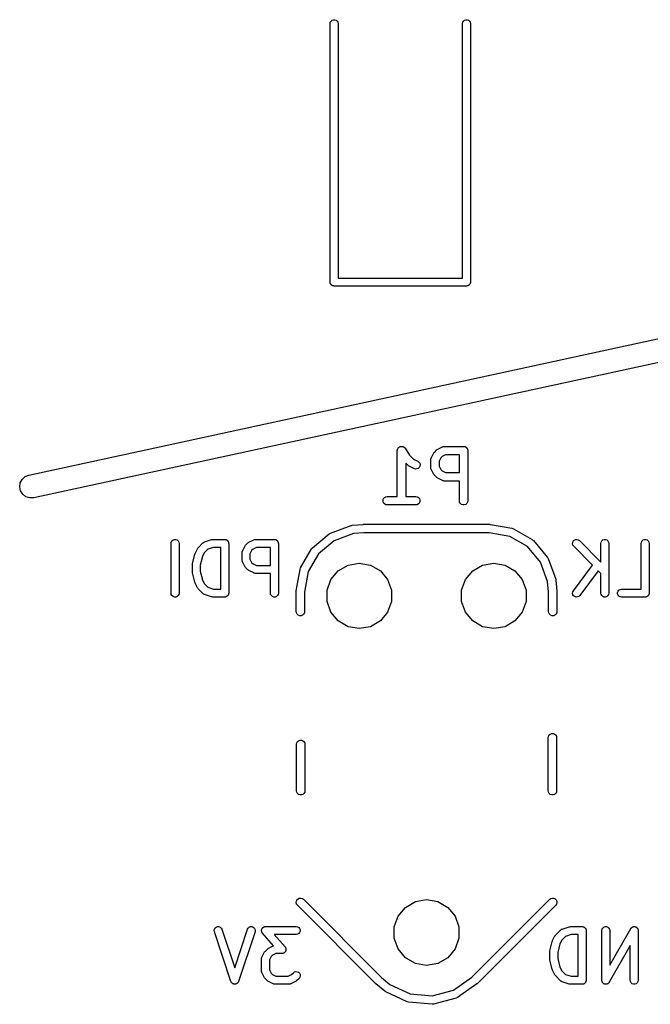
# Model space of a CAD drawing. Extents: x 48 to 353, y -143 to -50.
# Tile 11 of 70: x 48 to 57, y -89 to -74. Entities that reach past the tile are written whole.
import ezdxf

# ---------------------------------------------------------------- set-up
doc = ezdxf.new("R2010")
doc.units = 0
doc.header["$MEASUREMENT"] = 0
doc.layers.add('BLACK', color=7, linetype='CONTINUOUS')

msp = doc.modelspace()

# ---------------------------------------------------------------- linework, layer by layer
at = {"layer": 'Black'}
for p, q in [((52.5181, -74.55), (52.5217, -74.5295)), ((52.5181, -78.45), (52.5181, -74.55)), ((52.5217, -74.5295), (52.5322, -74.5114)), ((52.5322, -74.5114), (52.5481, -74.498)), ((52.5481, -74.498), (52.5677, -74.4909)), ((52.5677, -74.4909), (52.5885, -74.4909)), ((52.5885, -74.4909), (52.6081, -74.498)), ((52.6081, -74.498), (52.6241, -74.5114)), ((52.6241, -74.5114), (52.6345, -74.5295)), ((52.6345, -74.5295), (52.6381, -74.55)), ((52.6381, -74.55), (52.6381, -78.39)), ((54.5181, -74.55), (54.5217, -74.5295)), ((54.5181, -78.39), (54.5181, -74.55)), ((54.5217, -74.5295), (54.5322, -74.5114)), ((54.5322, -74.5114), (54.5481, -74.498)), ((54.5481, -74.498), (54.5677, -74.4909)), ((54.5677, -74.4909), (54.5885, -74.4909)), ((54.5885, -74.4909), (54.6081, -74.498)), ((54.6081, -74.498), (54.6241, -74.5114)), ((54.6241, -74.5114), (54.6345, -74.5295)), ((54.6345, -74.5295), (54.6381, -74.55)), ((54.6381, -74.55), (54.6381, -78.45)), ((47.969, -81.363), (72.0825, -76.1425)), ((72.1691, -76.4819), (48.043, -81.705)), ((52.6381, -78.39), (54.5181, -78.39)), ((52.519, -78.4552), (52.5181, -78.45)), ((52.519, -78.4604), (52.519, -78.4552)), ((52.5208, -78.4653), (52.519, -78.4604)), ((52.5217, -78.4705), (52.5208, -78.4653)), ((52.5244, -78.4751), (52.5217, -78.4705)), ((52.5262, -78.48), (52.5244, -78.4751)), ((52.5295, -78.484), (52.5262, -78.48)), ((52.5322, -78.4886), (52.5295, -78.484)), ((52.5362, -78.4919), (52.5322, -78.4886)), ((52.5396, -78.496), (52.5362, -78.4919)), ((52.5441, -78.4986), (52.5396, -78.496)), ((52.5481, -78.502), (52.5441, -78.4986)), ((52.5531, -78.5038), (52.5481, -78.502)), ((52.5576, -78.5064), (52.5531, -78.5038)), ((52.5628, -78.5073), (52.5576, -78.5064)), ((52.5677, -78.5091), (52.5628, -78.5073)), ((52.573, -78.5091), (52.5677, -78.5091)), ((52.5781, -78.51), (52.573, -78.5091)), ((54.5781, -78.51), (52.5781, -78.51)), ((54.5833, -78.5091), (54.5781, -78.51)), ((54.5885, -78.5091), (54.5833, -78.5091)), ((54.5935, -78.5073), (54.5885, -78.5091)), ((54.5986, -78.5064), (54.5935, -78.5073)), ((54.6032, -78.5038), (54.5986, -78.5064)), ((54.6081, -78.502), (54.6032, -78.5038)), ((54.6121, -78.4986), (54.6081, -78.502)), ((54.6167, -78.496), (54.6121, -78.4986)), ((54.6201, -78.4919), (54.6167, -78.496)), ((54.6241, -78.4886), (54.6201, -78.4919)), ((54.6267, -78.484), (54.6241, -78.4886)), ((54.6301, -78.48), (54.6267, -78.484)), ((54.6319, -78.4751), (54.6301, -78.48)), ((54.6345, -78.4705), (54.6319, -78.4751)), ((54.6354, -78.4653), (54.6345, -78.4705)), ((54.6372, -78.4604), (54.6354, -78.4653)), ((54.6381, -78.45), (54.6372, -78.4552)), ((54.6372, -78.4552), (54.6372, -78.4604)), ((53.5356, -80.9782), (53.5369, -80.9708)), ((53.5369, -80.9708), (53.5386, -80.9677)), ((53.5386, -80.9677), (53.5396, -80.9644)), ((53.5396, -80.9644), (53.5441, -80.9582)), ((53.5441, -80.9582), (53.5479, -80.9517)), ((53.5479, -80.9517), (53.5506, -80.9494)), ((53.5506, -80.9494), (53.5527, -80.9466)), ((53.5527, -80.9466), (53.559, -80.9424)), ((53.559, -80.9424), (53.5648, -80.9375)), ((53.5648, -80.9375), (53.5681, -80.9363)), ((53.5681, -80.9363), (53.571, -80.9343)), ((53.571, -80.9343), (53.5784, -80.9326)), ((53.5784, -80.9326), (53.5855, -80.93)), ((53.5855, -80.93), (53.589, -80.93)), ((53.589, -80.93), (53.5925, -80.9291)), ((53.5925, -80.9291), (53.6, -80.93)), ((53.6, -80.93), (53.6076, -80.93)), ((53.6076, -80.93), (53.6109, -80.9312)), ((53.6109, -80.9312), (53.6144, -80.9316)), ((53.6144, -80.9316), (53.6212, -80.9349)), ((53.6212, -80.9349), (53.6283, -80.9375)), ((53.6283, -80.9375), (53.631, -80.9398)), ((53.631, -80.9398), (53.6341, -80.9413)), ((53.6341, -80.9413), (53.6394, -80.9468)), ((53.6394, -80.9468), (53.6452, -80.9517)), ((53.6452, -80.9517), (53.6469, -80.9547)), ((53.6469, -80.9547), (53.6494, -80.9573)), ((53.6494, -80.9573), (53.718, -81.0602)), ((54.1367, -80.9778), (54.1448, -80.9717)), ((54.1448, -80.9717), (54.2169, -80.9357)), ((54.2169, -80.9357), (54.2204, -80.9347)), ((54.2204, -80.9347), (54.2236, -80.9328)), ((54.2236, -80.9328), (54.2309, -80.9315)), ((54.2309, -80.9315), (54.2381, -80.9294)), ((54.2381, -80.9294), (54.2417, -80.9296)), ((54.2417, -80.9296), (54.2453, -80.929)), ((54.2453, -80.929), (54.5337, -80.929)), ((54.5337, -80.929), (54.5392, -80.93)), ((54.5392, -80.93), (54.5447, -80.93)), ((54.5447, -80.93), (54.5499, -80.9319)), ((54.5499, -80.9319), (54.5554, -80.9328)), ((54.5554, -80.9328), (54.5602, -80.9356)), ((54.5602, -80.9356), (54.5654, -80.9375)), ((54.5654, -80.9375), (54.5697, -80.9411)), ((54.5697, -80.9411), (54.5745, -80.9439)), ((54.5745, -80.9439), (54.5781, -80.9481)), ((54.5781, -80.9481), (54.5823, -80.9517)), ((54.5823, -80.9517), (54.5851, -80.9565)), ((54.5851, -80.9565), (54.5887, -80.9607)), ((54.5887, -80.9607), (54.5906, -80.966)), ((54.5906, -80.966), (54.5933, -80.9708)), ((54.5933, -80.9708), (54.5943, -80.9762)), ((53.533, -80.9925), (53.5337, -80.989)), ((53.533, -81.6859), (53.533, -80.9925)), ((53.5334, -80.9855), (53.5356, -80.9782)), ((53.5337, -80.989), (53.5334, -80.9855)), ((53.718, -81.0602), (53.7783, -81.1205)), ((54.0402, -81.1223), (54.0415, -81.115)), ((54.0415, -81.115), (54.0433, -81.1118)), ((54.0433, -81.1118), (54.0444, -81.1083)), ((54.0444, -81.1083), (54.0804, -81.0362)), ((54.0804, -81.0362), (54.0865, -81.028)), ((54.0865, -81.028), (54.0923, -81.0197)), ((54.0923, -81.0197), (54.1283, -80.9836)), ((54.1283, -80.9836), (54.1367, -80.9778)), ((54.1894, -81.1022), (54.1647, -81.1517)), ((54.2109, -81.0807), (54.1894, -81.1022)), ((54.2603, -81.056), (54.2109, -81.0807)), ((54.4702, -81.056), (54.2603, -81.056)), ((54.4702, -81.3255), (54.4702, -81.056)), ((54.5943, -80.9762), (54.5962, -80.9815)), ((54.5962, -80.9815), (54.5962, -80.987)), ((54.5962, -80.987), (54.5972, -80.9925)), ((54.5972, -80.9925), (54.5972, -81.7494)), ((53.6958, -81.2176), (53.66, -81.1818)), ((53.66, -81.1818), (53.66, -81.6859)), ((53.7042, -81.2235), (53.6958, -81.2176)), ((53.7123, -81.2295), (53.7042, -81.2235)), ((53.7844, -81.2656), (53.7123, -81.2295)), ((53.7783, -81.1205), (53.8412, -81.152)), ((53.8055, -81.2718), (53.7844, -81.2656)), ((53.8478, -81.2618), (53.8276, -81.2705)), ((53.8412, -81.152), (53.8589, -81.1651)), ((53.8638, -81.2466), (53.8478, -81.2618)), ((53.8589, -81.1651), (53.8711, -81.1835)), ((53.8737, -81.2269), (53.8638, -81.2466)), ((53.8711, -81.1835), (53.8762, -81.205)), ((53.8762, -81.205), (53.8737, -81.2269)), ((54.0377, -81.1367), (54.0383, -81.1331)), ((54.0377, -81.2448), (54.0377, -81.1367)), ((54.0383, -81.2484), (54.0377, -81.2448)), ((54.0381, -81.1294), (54.0402, -81.1223)), ((54.0383, -81.1331), (54.0381, -81.1294)), ((54.0381, -81.2521), (54.0383, -81.2484)), ((54.0402, -81.2592), (54.0381, -81.2521)), ((54.0415, -81.2665), (54.0402, -81.2592)), ((54.0433, -81.2697), (54.0415, -81.2665)), ((54.1647, -81.1517), (54.1647, -81.2298)), ((54.1647, -81.2298), (54.1894, -81.2793)), ((47.8677, -81.4268), (47.9127, -81.3859)), ((47.9127, -81.3859), (47.969, -81.363)), ((53.8276, -81.2705), (53.8055, -81.2718)), ((54.0444, -81.2732), (54.0433, -81.2697)), ((54.0804, -81.3453), (54.0444, -81.2732)), ((54.0865, -81.3535), (54.0804, -81.3453)), ((54.0923, -81.3618), (54.0865, -81.3535)), ((54.1283, -81.3978), (54.0923, -81.3618)), ((54.1367, -81.4037), (54.1283, -81.3978)), ((54.1448, -81.4097), (54.1367, -81.4037)), ((54.2169, -81.4458), (54.1448, -81.4097)), ((54.1894, -81.2793), (54.2109, -81.3007)), ((54.2109, -81.3007), (54.2603, -81.3255)), ((54.2603, -81.3255), (54.4702, -81.3255)), ((47.8311, -81.5408), (47.8394, -81.4805)), ((47.844, -81.6002), (47.8311, -81.5408)), ((47.8394, -81.4805), (47.8677, -81.4268)), ((54.2204, -81.4468), (54.2169, -81.4458)), ((54.2236, -81.4486), (54.2204, -81.4468)), ((54.2309, -81.4499), (54.2236, -81.4486)), ((54.2381, -81.4521), (54.2309, -81.4499)), ((54.2417, -81.4518), (54.2381, -81.4521)), ((54.2453, -81.4525), (54.2417, -81.4518)), ((54.4702, -81.4525), (54.2453, -81.4525)), ((54.4702, -81.7494), (54.4702, -81.4525)), ((47.8764, -81.6516), (47.844, -81.6002)), ((47.9244, -81.6888), (47.8764, -81.6516)), ((47.9823, -81.7074), (47.9244, -81.6888)), ((48.043, -81.705), (47.9823, -81.7074)), ((53.3253, -81.7177), (53.3395, -81.7008)), ((53.3395, -81.7008), (53.3586, -81.6897)), ((53.3586, -81.6897), (53.3803, -81.6859)), ((53.3803, -81.6859), (53.533, -81.6859)), ((53.66, -81.6859), (53.8128, -81.6859)), ((53.8128, -81.6859), (53.8345, -81.6897)), ((53.8345, -81.6897), (53.8536, -81.7008)), ((53.8536, -81.7008), (53.8678, -81.7177)), ((53.3177, -81.7384), (53.3253, -81.7177)), ((53.3177, -81.7604), (53.3177, -81.7384)), ((53.3253, -81.7812), (53.3177, -81.7604)), ((53.3395, -81.7981), (53.3253, -81.7812)), ((53.3586, -81.8091), (53.3395, -81.7981)), ((53.3803, -81.8129), (53.3586, -81.8091)), ((53.8128, -81.8129), (53.3803, -81.8129)), ((53.8345, -81.8091), (53.8128, -81.8129)), ((53.8536, -81.7981), (53.8345, -81.8091)), ((53.8678, -81.7812), (53.8536, -81.7981)), ((53.8678, -81.7177), (53.8753, -81.7384)), ((53.8753, -81.7604), (53.8678, -81.7812)), ((53.8753, -81.7384), (53.8753, -81.7604)), ((54.474, -81.7711), (54.4702, -81.7494)), ((54.485, -81.7902), (54.474, -81.7711)), ((54.5019, -81.8044), (54.485, -81.7902)), ((54.5227, -81.812), (54.5019, -81.8044)), ((54.5447, -81.812), (54.5227, -81.812)), ((54.5654, -81.8044), (54.5447, -81.812)), ((54.5823, -81.7902), (54.5654, -81.8044)), ((54.5933, -81.7711), (54.5823, -81.7902)), ((54.5972, -81.7494), (54.5933, -81.7711)), ((52.5245, -82.2369), (52.8354, -82.1238)), ((52.8354, -82.1238), (52.8436, -82.1224)), ((52.8436, -82.1224), (52.8516, -82.1202)), ((52.8516, -82.1202), (53.017, -82.1057)), ((53.017, -82.1057), (53.0197, -82.106)), ((53.0197, -82.106), (53.0225, -82.1055)), ((53.0225, -82.1055), (54.9275, -82.1055)), ((54.9275, -82.1055), (54.933, -82.1065)), ((54.933, -82.1065), (54.9385, -82.1065)), ((54.9385, -82.1065), (55.2643, -82.1639)), ((52.252, -82.4606), (52.5054, -82.248)), ((52.5054, -82.248), (52.5245, -82.2369)), ((52.871, -82.246), (52.5785, -82.3525)), ((53.0253, -82.2325), (52.871, -82.246)), ((54.9219, -82.2325), (53.0253, -82.2325)), ((55.2312, -82.287), (54.9219, -82.2325)), ((55.4983, -82.4412), (55.2312, -82.287)), ((55.2643, -82.1639), (55.285, -82.1714)), ((55.285, -82.1714), (55.5715, -82.3368)), ((50.117, -82.3933), (50.1206, -82.3728)), ((50.117, -83.1433), (50.117, -82.3933)), ((50.1206, -82.3728), (50.131, -82.3547)), ((50.131, -82.3547), (50.147, -82.3413)), ((50.147, -82.3413), (50.1666, -82.3342)), ((50.1666, -82.3342), (50.1874, -82.3342)), ((50.1874, -82.3342), (50.207, -82.3413)), ((50.207, -82.3413), (50.223, -82.3547)), ((50.223, -82.3547), (50.2334, -82.3728)), ((50.2334, -82.3728), (50.237, -82.3933)), ((50.237, -82.3933), (50.237, -83.1433)), ((50.5274, -82.458), (50.5989, -82.3866)), ((50.5989, -82.3866), (50.6017, -82.3846)), ((50.6017, -82.3846), (50.604, -82.382)), ((50.604, -82.382), (50.6102, -82.3787)), ((50.6102, -82.3787), (50.6159, -82.3746)), ((50.6159, -82.3746), (50.6193, -82.3737)), ((50.6193, -82.3737), (50.6223, -82.3721)), ((50.6223, -82.3721), (50.7295, -82.3364)), ((50.7582, -82.4533), (50.6737, -82.4814)), ((50.7295, -82.3364), (50.739, -82.335)), ((50.739, -82.335), (50.7484, -82.3333)), ((50.7484, -82.3333), (50.927, -82.3333)), ((50.867, -82.4533), (50.7582, -82.4533)), ((50.867, -83.0833), (50.867, -82.4533)), ((50.927, -82.3333), (50.9322, -82.3342)), ((50.9322, -82.3342), (50.9374, -82.3342)), ((50.9374, -82.3342), (50.9423, -82.336)), ((50.9423, -82.336), (50.9475, -82.3369)), ((50.9475, -82.3369), (50.9521, -82.3395)), ((50.9521, -82.3395), (50.957, -82.3413)), ((50.957, -82.3413), (50.961, -82.3447)), ((50.961, -82.3447), (50.9656, -82.3473)), ((50.9656, -82.3473), (50.9689, -82.3513)), ((50.9689, -82.3513), (50.973, -82.3547)), ((50.973, -82.3547), (50.9756, -82.3593)), ((50.9756, -82.3593), (50.979, -82.3633)), ((50.979, -82.3633), (50.9808, -82.3682)), ((50.9808, -82.3682), (50.9834, -82.3728)), ((50.9834, -82.3728), (50.9843, -82.3779)), ((50.9843, -82.3779), (50.9861, -82.3829)), ((50.9861, -82.3829), (50.9861, -82.3881)), ((50.9861, -82.3881), (50.987, -82.3933)), ((50.987, -82.3933), (50.987, -83.1433)), ((51.1948, -82.5093), (51.2305, -82.4379)), ((51.2305, -82.4379), (51.2362, -82.4302)), ((51.2362, -82.4302), (51.2417, -82.4223)), ((51.2417, -82.4223), (51.2774, -82.3866)), ((51.2774, -82.3866), (51.2853, -82.3811)), ((51.2853, -82.3811), (51.293, -82.3753)), ((51.293, -82.3753), (51.3645, -82.3396)), ((51.4054, -82.4533), (51.3554, -82.4783)), ((51.3645, -82.3396), (51.3678, -82.3386)), ((51.3678, -82.3386), (51.3708, -82.3369)), ((51.3708, -82.3369), (51.3777, -82.3357)), ((51.3777, -82.3357), (51.3844, -82.3337)), ((51.3844, -82.3337), (51.3879, -82.3339)), ((51.3879, -82.3339), (51.3913, -82.3333)), ((51.3913, -82.3333), (51.677, -82.3333)), ((51.617, -82.4533), (51.4054, -82.4533)), ((51.617, -82.7261), (51.617, -82.4533)), ((51.677, -82.3333), (51.6822, -82.3342)), ((51.6822, -82.3342), (51.6874, -82.3342)), ((51.6874, -82.3342), (51.6923, -82.336)), ((51.6923, -82.336), (51.6975, -82.3369)), ((51.6975, -82.3369), (51.7021, -82.3395)), ((51.7021, -82.3395), (51.707, -82.3413)), ((51.707, -82.3413), (51.711, -82.3447)), ((51.711, -82.3447), (51.7156, -82.3473)), ((51.7156, -82.3473), (51.7189, -82.3513)), ((51.7189, -82.3513), (51.723, -82.3547)), ((51.723, -82.3547), (51.7256, -82.3593)), ((51.7256, -82.3593), (51.729, -82.3633)), ((51.729, -82.3633), (51.7308, -82.3682)), ((51.7308, -82.3682), (51.7334, -82.3728)), ((51.7334, -82.3728), (51.7343, -82.3779)), ((51.7343, -82.3779), (51.7361, -82.3829)), ((51.7361, -82.3829), (51.7361, -82.3881)), ((51.7361, -82.3881), (51.737, -82.3933)), ((51.737, -82.3933), (51.737, -83.1433)), ((52.5785, -82.3525), (52.3422, -82.5507)), ((55.6965, -82.6775), (55.4983, -82.4412)), ((55.5715, -82.3368), (55.584, -82.3473)), ((55.584, -82.3473), (55.5884, -82.351)), ((55.5884, -82.351), (55.801, -82.6044)), ((56.1795, -82.3985), (56.1813, -82.3778)), ((56.1849, -82.4186), (56.1795, -82.3985)), ((56.1813, -82.3778), (56.1901, -82.3589)), ((56.1969, -82.4357), (56.1849, -82.4186)), ((56.1901, -82.3589), (56.2049, -82.3441)), ((56.4815, -82.7203), (56.1969, -82.4357)), ((56.2049, -82.3441), (56.2238, -82.3353)), ((56.2238, -82.3353), (56.2445, -82.3335)), ((56.2445, -82.3335), (56.2646, -82.3389)), ((56.2646, -82.3389), (56.2817, -82.3509)), ((56.2817, -82.3509), (56.6079, -82.677)), ((56.6079, -82.3933), (56.6115, -82.3728)), ((56.6079, -82.677), (56.6079, -82.3933)), ((56.6115, -82.3728), (56.6219, -82.3547)), ((56.6219, -82.3547), (56.6379, -82.3413)), ((56.6379, -82.3413), (56.6574, -82.3342)), ((56.6574, -82.3342), (56.6783, -82.3342)), ((56.6783, -82.3342), (56.6979, -82.3413)), ((56.6979, -82.3413), (56.7138, -82.3547)), ((56.7138, -82.3547), (56.7242, -82.3728)), ((56.7242, -82.3728), (56.7279, -82.3933)), ((56.7279, -82.3933), (56.7279, -83.1433)), ((57.215, -82.3933), (57.2186, -82.3728)), ((57.215, -83.0833), (57.215, -82.3933)), ((57.2186, -82.3728), (57.229, -82.3547)), ((57.229, -82.3547), (57.245, -82.3413)), ((57.245, -82.3413), (57.2646, -82.3342)), ((57.2646, -82.3342), (57.2854, -82.3342)), ((57.2854, -82.3342), (57.305, -82.3413)), ((57.305, -82.3413), (57.321, -82.3547)), ((57.321, -82.3547), (57.3314, -82.3728)), ((57.3314, -82.3728), (57.335, -82.3933)), ((57.335, -82.3933), (57.335, -83.1433)), ((50.4402, -82.7002), (50.4759, -82.5573)), ((50.4759, -82.5573), (50.4786, -82.5513)), ((50.4786, -82.5513), (50.4805, -82.545)), ((50.4805, -82.545), (50.5162, -82.4736)), ((50.5162, -82.4736), (50.5219, -82.4659)), ((50.5219, -82.4659), (50.5274, -82.458)), ((50.5908, -82.5928), (50.5584, -82.7221)), ((50.6192, -82.536), (50.5908, -82.5928)), ((50.6737, -82.4814), (50.6192, -82.536)), ((51.1884, -82.5361), (51.189, -82.5327)), ((51.1884, -82.6433), (51.1884, -82.5361)), ((51.1888, -82.5293), (51.1908, -82.5225)), ((51.189, -82.5327), (51.1888, -82.5293)), ((51.1908, -82.5225), (51.192, -82.5156)), ((51.192, -82.5156), (51.1938, -82.5126)), ((51.1938, -82.5126), (51.1948, -82.5093)), ((51.3335, -82.5003), (51.3084, -82.5503)), ((51.3084, -82.5503), (51.3084, -82.6291)), ((51.3554, -82.4783), (51.3335, -82.5003)), ((52.0724, -82.764), (52.2378, -82.4775)), ((52.3422, -82.5507), (52.188, -82.8178)), ((52.2378, -82.4775), (52.252, -82.4606)), ((55.801, -82.6044), (55.808, -82.6165)), ((50.4384, -82.7147), (50.4397, -82.7075)), ((50.4384, -82.8219), (50.4384, -82.7147)), ((50.4397, -82.7075), (50.4402, -82.7002)), ((50.5584, -82.7221), (50.5584, -82.8145)), ((51.189, -82.6467), (51.1884, -82.6433)), ((51.1888, -82.6501), (51.189, -82.6467)), ((51.1908, -82.6569), (51.1888, -82.6501)), ((51.192, -82.6638), (51.1908, -82.6569)), ((51.1938, -82.6668), (51.192, -82.6638)), ((51.1948, -82.6701), (51.1938, -82.6668)), ((51.2305, -82.7415), (51.1948, -82.6701)), ((51.2362, -82.7493), (51.2305, -82.7415)), ((51.2417, -82.7571), (51.2362, -82.7493)), ((51.3084, -82.6291), (51.3335, -82.6792)), ((51.3335, -82.6792), (51.3554, -82.7011)), ((51.3554, -82.7011), (51.4054, -82.7261)), ((51.4054, -82.7261), (51.617, -82.7261)), ((52.641, -82.8061), (52.7898, -82.7202)), ((52.7898, -82.7202), (52.959, -82.6904)), ((52.959, -82.6904), (53.1282, -82.7202)), ((53.1282, -82.7202), (53.2769, -82.8061)), ((54.673, -82.8061), (54.8218, -82.7202)), ((54.8218, -82.7202), (54.991, -82.6904)), ((54.991, -82.6904), (55.1602, -82.7202)), ((55.1602, -82.7202), (55.3089, -82.8061)), ((55.803, -82.97), (55.6965, -82.6775)), ((55.808, -82.6165), (55.8121, -82.6235)), ((55.8121, -82.6235), (55.9252, -82.9344)), ((56.1913, -83.1073), (56.4815, -82.7203)), ((50.4397, -82.8291), (50.4384, -82.8219)), ((50.4402, -82.8364), (50.4397, -82.8291)), ((50.4759, -82.9793), (50.4402, -82.8364)), ((50.5584, -82.8145), (50.5908, -82.9438)), ((51.2774, -82.7929), (51.2417, -82.7571)), ((51.2853, -82.7984), (51.2774, -82.7929)), ((51.293, -82.8041), (51.2853, -82.7984)), ((51.3645, -82.8398), (51.293, -82.8041)), ((51.3678, -82.8408), (51.3645, -82.8398)), ((51.3708, -82.8425), (51.3678, -82.8408)), ((51.3777, -82.8437), (51.3708, -82.8425)), ((51.3844, -82.8457), (51.3777, -82.8437)), ((51.3879, -82.8455), (51.3844, -82.8457)), ((51.3913, -82.8461), (51.3879, -82.8455)), ((51.617, -82.8461), (51.3913, -82.8461)), ((51.617, -83.1433), (51.617, -82.8461)), ((52.0075, -83.1105), (52.0649, -82.7847)), ((52.0649, -82.7847), (52.0665, -82.7804)), ((52.0665, -82.7804), (52.0724, -82.764)), ((52.188, -82.8178), (52.1335, -83.1271)), ((52.5306, -82.9377), (52.641, -82.8061)), ((53.2769, -82.8061), (53.3874, -82.9377)), ((54.5626, -82.9377), (54.673, -82.8061)), ((55.3089, -82.8061), (55.4194, -82.9377)), ((56.5672, -82.8061), (56.2873, -83.1793)), ((56.6079, -82.8467), (56.5672, -82.8061)), ((56.6079, -83.1433), (56.6079, -82.8467)), ((50.4786, -82.9853), (50.4759, -82.9793)), ((50.4805, -82.9915), (50.4786, -82.9853)), ((50.5162, -83.063), (50.4805, -82.9915)), ((50.5908, -82.9438), (50.6192, -83.0006)), ((50.6192, -83.0006), (50.6737, -83.0551)), ((52.4719, -83.0991), (52.5306, -82.9377)), ((53.3874, -82.9377), (53.4461, -83.0991)), ((54.5039, -83.0991), (54.5626, -82.9377)), ((55.4194, -82.9377), (55.4781, -83.0991)), ((55.8165, -83.1243), (55.803, -82.97)), ((55.9252, -82.9344), (55.9266, -82.9426)), ((55.9266, -82.9426), (55.9288, -82.9506)), ((55.9288, -82.9506), (55.9433, -83.116)), ((50.1206, -83.1638), (50.117, -83.1433)), ((50.131, -83.1819), (50.1206, -83.1638)), ((50.147, -83.1952), (50.131, -83.1819)), ((50.1666, -83.2024), (50.147, -83.1952)), ((50.207, -83.1952), (50.1874, -83.2024)), ((50.223, -83.1819), (50.207, -83.1952)), ((50.2334, -83.1638), (50.223, -83.1819)), ((50.237, -83.1433), (50.2334, -83.1638)), ((50.5219, -83.0707), (50.5162, -83.063)), ((50.5274, -83.0786), (50.5219, -83.0707)), ((50.5989, -83.15), (50.5274, -83.0786)), ((50.6017, -83.152), (50.5989, -83.15)), ((50.604, -83.1546), (50.6017, -83.152)), ((50.6102, -83.1579), (50.604, -83.1546)), ((50.6159, -83.1619), (50.6102, -83.1579)), ((50.6193, -83.1628), (50.6159, -83.1619)), ((50.6223, -83.1645), (50.6193, -83.1628)), ((50.7295, -83.2002), (50.6223, -83.1645)), ((50.6737, -83.0551), (50.7582, -83.0833)), ((50.739, -83.2016), (50.7295, -83.2002)), ((50.7582, -83.0833), (50.867, -83.0833)), ((50.9475, -83.1997), (50.9423, -83.2006)), ((50.9521, -83.197), (50.9475, -83.1997)), ((50.957, -83.1952), (50.9521, -83.197)), ((50.961, -83.1919), (50.957, -83.1952)), ((50.9656, -83.1892), (50.961, -83.1919)), ((50.9689, -83.1852), (50.9656, -83.1892)), ((50.973, -83.1819), (50.9689, -83.1852)), ((50.9756, -83.1773), (50.973, -83.1819)), ((50.979, -83.1733), (50.9756, -83.1773)), ((50.9808, -83.1684), (50.979, -83.1733)), ((50.9834, -83.1638), (50.9808, -83.1684)), ((50.9843, -83.1586), (50.9834, -83.1638)), ((50.9861, -83.1537), (50.9843, -83.1586)), ((50.987, -83.1433), (50.9861, -83.1485)), ((50.9861, -83.1485), (50.9861, -83.1537)), ((51.6206, -83.1638), (51.617, -83.1433)), ((51.631, -83.1819), (51.6206, -83.1638)), ((51.647, -83.1952), (51.631, -83.1819)), ((51.6666, -83.2024), (51.647, -83.1952)), ((51.707, -83.1952), (51.6874, -83.2024)), ((51.723, -83.1819), (51.707, -83.1952)), ((51.7334, -83.1638), (51.723, -83.1819)), ((51.737, -83.1433), (51.7334, -83.1638)), ((52.0065, -83.1215), (52.0075, -83.116)), ((52.0065, -83.4215), (52.0065, -83.1215)), ((52.0075, -83.116), (52.0075, -83.1105)), ((52.1335, -83.1271), (52.1335, -83.4215)), ((52.4719, -83.2709), (52.4719, -83.0991)), ((53.4461, -83.0991), (53.4461, -83.2709)), ((54.5039, -83.2709), (54.5039, -83.0991)), ((55.4781, -83.0991), (55.4781, -83.2709)), ((55.8165, -83.4215), (55.8165, -83.1243)), ((55.9433, -83.116), (55.943, -83.1187)), ((55.943, -83.1187), (55.9435, -83.1215)), ((55.9435, -83.1215), (55.9435, -83.4215)), ((56.1794, -83.1466), (56.1819, -83.1259)), ((56.1841, -83.1669), (56.1794, -83.1466)), ((56.1819, -83.1259), (56.1913, -83.1073)), ((56.1955, -83.1843), (56.1841, -83.1669)), ((56.2122, -83.1968), (56.1955, -83.1843)), ((56.2321, -83.2029), (56.2122, -83.1968)), ((56.2721, -83.1935), (56.2529, -83.2017)), ((56.2873, -83.1793), (56.2721, -83.1935)), ((56.6115, -83.1638), (56.6079, -83.1433)), ((56.6219, -83.1819), (56.6115, -83.1638)), ((56.6379, -83.1952), (56.6219, -83.1819)), ((56.6574, -83.2024), (56.6379, -83.1952)), ((56.6979, -83.1952), (56.6783, -83.2024)), ((56.7138, -83.1819), (56.6979, -83.1952)), ((56.7242, -83.1638), (56.7138, -83.1819)), ((56.7279, -83.1433), (56.7242, -83.1638)), ((56.8588, -83.1329), (56.8659, -83.1133)), ((56.8588, -83.1537), (56.8588, -83.1329)), ((56.8659, -83.1733), (56.8588, -83.1537)), ((56.8659, -83.1133), (56.8793, -83.0973)), ((56.8793, -83.1892), (56.8659, -83.1733)), ((56.8793, -83.0973), (56.8973, -83.0869)), ((56.8973, -83.1997), (56.8793, -83.1892)), ((56.8973, -83.0869), (56.9179, -83.0833)), ((56.9179, -83.2033), (56.8973, -83.1997)), ((56.9179, -83.0833), (57.215, -83.0833)), ((57.2955, -83.1997), (57.2903, -83.2006)), ((57.3001, -83.197), (57.2955, -83.1997)), ((57.305, -83.1952), (57.3001, -83.197)), ((57.309, -83.1919), (57.305, -83.1952)), ((57.3136, -83.1892), (57.309, -83.1919)), ((57.3169, -83.1852), (57.3136, -83.1892)), ((57.321, -83.1819), (57.3169, -83.1852)), ((57.3236, -83.1773), (57.321, -83.1819)), ((57.327, -83.1733), (57.3236, -83.1773)), ((57.3288, -83.1684), (57.327, -83.1733)), ((57.3314, -83.1638), (57.3288, -83.1684)), ((57.3323, -83.1586), (57.3314, -83.1638)), ((57.3341, -83.1537), (57.3323, -83.1586)), ((57.335, -83.1433), (57.3341, -83.1485)), ((57.3341, -83.1485), (57.3341, -83.1537)), ((50.1874, -83.2024), (50.1666, -83.2024)), ((50.7484, -83.2033), (50.739, -83.2016)), ((50.927, -83.2033), (50.7484, -83.2033)), ((50.9322, -83.2024), (50.927, -83.2033)), ((50.9374, -83.2024), (50.9322, -83.2024)), ((50.9423, -83.2006), (50.9374, -83.2024)), ((51.6874, -83.2024), (51.6666, -83.2024)), ((52.5306, -83.4323), (52.4719, -83.2709)), ((53.4461, -83.2709), (53.3874, -83.4323)), ((54.5626, -83.4323), (54.5039, -83.2709)), ((55.4781, -83.2709), (55.4194, -83.4323)), ((56.2529, -83.2017), (56.2321, -83.2029)), ((56.6783, -83.2024), (56.6574, -83.2024)), ((57.275, -83.2033), (56.9179, -83.2033)), ((57.2802, -83.2024), (57.275, -83.2033)), ((57.2854, -83.2024), (57.2802, -83.2024)), ((57.2903, -83.2006), (57.2854, -83.2024)), ((52.0103, -83.4432), (52.0065, -83.4215)), ((52.0214, -83.4623), (52.0103, -83.4432)), ((52.0382, -83.4765), (52.0214, -83.4623)), ((52.059, -83.484), (52.0382, -83.4765)), ((52.081, -83.484), (52.059, -83.484)), ((52.1017, -83.4765), (52.081, -83.484)), ((52.1186, -83.4623), (52.1017, -83.4765)), ((52.1297, -83.4432), (52.1186, -83.4623)), ((52.1335, -83.4215), (52.1297, -83.4432)), ((52.641, -83.5639), (52.5306, -83.4323)), ((53.3874, -83.4323), (53.2769, -83.5639)), ((54.673, -83.5639), (54.5626, -83.4323)), ((55.4194, -83.4323), (55.3089, -83.5639)), ((55.8203, -83.4432), (55.8165, -83.4215)), ((55.8314, -83.4623), (55.8203, -83.4432)), ((55.8483, -83.4765), (55.8314, -83.4623)), ((55.869, -83.484), (55.8483, -83.4765)), ((55.891, -83.484), (55.869, -83.484)), ((55.9117, -83.4765), (55.891, -83.484)), ((55.9286, -83.4623), (55.9117, -83.4765)), ((55.9397, -83.4432), (55.9286, -83.4623)), ((55.9435, -83.4215), (55.9397, -83.4432)), ((52.7898, -83.6498), (52.641, -83.5639)), ((53.2769, -83.5639), (53.1282, -83.6498)), ((54.8218, -83.6498), (54.673, -83.5639)), ((55.3089, -83.5639), (55.1602, -83.6498)), ((52.959, -83.6796), (52.7898, -83.6498)), ((53.1282, -83.6498), (52.959, -83.6796)), ((54.991, -83.6796), (54.8218, -83.6498)), ((55.1602, -83.6498), (54.991, -83.6796)), ((55.8264, -85.2842), (55.8432, -85.27)), ((55.8432, -85.27), (55.864, -85.2625)), ((55.864, -85.2625), (55.886, -85.2625)), ((55.886, -85.2625), (55.9067, -85.27)), ((55.9067, -85.27), (55.9236, -85.2842)), ((52.0115, -85.425), (52.0153, -85.4033)), ((52.0115, -86.125), (52.0115, -85.425)), ((52.0153, -85.4033), (52.0264, -85.3842)), ((52.0264, -85.3842), (52.0433, -85.37)), ((52.0433, -85.37), (52.064, -85.3625)), ((52.064, -85.3625), (52.086, -85.3625)), ((52.086, -85.3625), (52.1067, -85.37)), ((52.1067, -85.37), (52.1236, -85.3842)), ((52.1236, -85.3842), (52.1347, -85.4033)), ((52.1347, -85.4033), (52.1385, -85.425)), ((52.1385, -85.425), (52.1385, -86.125)), ((55.8115, -85.325), (55.8153, -85.3033)), ((55.8115, -86.125), (55.8115, -85.325)), ((55.8153, -85.3033), (55.8264, -85.2842)), ((55.9236, -85.2842), (55.9347, -85.3033)), ((55.9347, -85.3033), (55.9385, -85.325)), ((55.9385, -85.325), (55.9385, -86.125)), ((52.0153, -86.1467), (52.0115, -86.125)), ((52.0264, -86.1658), (52.0153, -86.1467)), ((52.0433, -86.18), (52.0264, -86.1658)), ((52.1236, -86.1658), (52.1067, -86.18)), ((52.1347, -86.1467), (52.1236, -86.1658)), ((52.1385, -86.125), (52.1347, -86.1467)), ((55.8153, -86.1467), (55.8115, -86.125)), ((55.8264, -86.1658), (55.8153, -86.1467)), ((55.8432, -86.18), (55.8264, -86.1658)), ((55.9236, -86.1658), (55.9067, -86.18)), ((55.9347, -86.1467), (55.9236, -86.1658)), ((55.9385, -86.125), (55.9347, -86.1467)), ((52.064, -86.1875), (52.0433, -86.18)), ((52.086, -86.1875), (52.064, -86.1875)), ((52.1067, -86.18), (52.086, -86.1875)), ((55.864, -86.1875), (55.8432, -86.18)), ((55.886, -86.1875), (55.864, -86.1875)), ((55.9067, -86.18), (55.886, -86.1875)), ((52.0067, -87.8133), (52.0087, -87.7914)), ((52.0087, -87.7914), (52.018, -87.7714)), ((52.018, -87.7714), (52.0336, -87.7558)), ((52.0336, -87.7558), (52.0536, -87.7465)), ((52.0536, -87.7465), (52.0755, -87.7445)), ((52.0755, -87.7445), (52.0968, -87.7502)), ((52.0968, -87.7502), (52.1149, -87.7629)), ((52.1149, -87.7629), (53.294, -88.942)), ((53.6562, -87.8851), (53.8054, -87.799)), ((53.8054, -87.799), (53.975, -87.7691)), ((53.975, -87.7691), (54.1446, -87.799)), ((54.1446, -87.799), (54.2938, -87.8851)), ((54.6579, -88.9401), (55.8351, -87.7629)), ((55.8351, -87.7629), (55.8532, -87.7502)), ((55.8532, -87.7502), (55.8745, -87.7445)), ((55.8745, -87.7445), (55.8964, -87.7465)), ((55.8964, -87.7465), (55.9164, -87.7558)), ((55.9164, -87.7558), (55.932, -87.7714)), ((55.932, -87.7714), (55.9413, -87.7914)), ((55.9413, -87.7914), (55.9433, -87.8133)), ((52.0125, -87.8346), (52.0067, -87.8133)), ((52.0251, -87.8527), (52.0125, -87.8346)), ((53.2062, -89.0338), (52.0251, -87.8527)), ((53.5455, -88.017), (53.6562, -87.8851)), ((54.2938, -87.8851), (54.4045, -88.017)), ((55.9249, -87.8527), (54.7438, -89.0338)), ((55.9375, -87.8346), (55.9249, -87.8527)), ((55.9433, -87.8133), (55.9375, -87.8346)), ((53.4866, -88.1789), (53.5455, -88.017)), ((54.4045, -88.017), (54.4634, -88.1789)), ((50.7679, -88.2336), (50.7721, -88.2132)), ((50.7709, -88.2543), (50.7679, -88.2336)), ((50.7721, -88.2132), (50.783, -88.1955)), ((50.783, -88.1955), (50.7993, -88.1825)), ((50.7993, -88.1825), (50.8191, -88.1759)), ((50.8191, -88.1759), (50.8399, -88.1765)), ((50.8399, -88.1765), (50.8593, -88.1842)), ((50.8593, -88.1842), (50.8749, -88.198)), ((50.8749, -88.198), (50.8848, -88.2163)), ((50.8848, -88.2163), (51.0779, -88.7955)), ((51.0779, -88.7955), (51.2709, -88.2163)), ((51.2709, -88.2163), (51.2809, -88.198)), ((51.2809, -88.198), (51.2964, -88.1842)), ((51.2964, -88.1842), (51.3158, -88.1765)), ((51.3158, -88.1765), (51.3367, -88.1759)), ((51.3367, -88.1759), (51.3564, -88.1825)), ((51.3564, -88.1825), (51.3727, -88.1955)), ((51.3727, -88.1955), (51.3837, -88.2132)), ((51.3837, -88.2132), (51.3878, -88.2336)), ((51.3878, -88.2336), (51.3848, -88.2543)), ((51.4822, -88.2365), (51.4831, -88.2307)), ((51.4831, -88.2411), (51.4822, -88.2365)), ((51.4831, -88.2249), (51.4846, -88.2205)), ((51.4831, -88.2307), (51.4831, -88.2249)), ((51.4831, -88.2457), (51.4831, -88.2411)), ((51.4851, -88.2512), (51.4831, -88.2457)), ((51.4846, -88.2205), (51.4853, -88.2159)), ((51.4862, -88.257), (51.4851, -88.2512)), ((51.4853, -88.2159), (51.4882, -88.2108)), ((51.4882, -88.2108), (51.4902, -88.2053)), ((51.4902, -88.2053), (51.4932, -88.2017)), ((51.4932, -88.2017), (51.4954, -88.1977)), ((51.4954, -88.1977), (51.4998, -88.1938)), ((51.4998, -88.1938), (51.5036, -88.1893)), ((51.5036, -88.1893), (51.5076, -88.187)), ((51.5076, -88.187), (51.5111, -88.184)), ((51.5111, -88.184), (51.5165, -88.1818)), ((51.5165, -88.1818), (51.5216, -88.1789)), ((51.5216, -88.1789), (51.5262, -88.1781)), ((51.5262, -88.1781), (51.5305, -88.1764)), ((51.5305, -88.1764), (51.5364, -88.1763)), ((51.5364, -88.1763), (51.5421, -88.1753)), ((51.5421, -88.1753), (52.0064, -88.1753)), ((52.0064, -88.1753), (52.0269, -88.1789)), ((52.0269, -88.1789), (52.045, -88.1893)), ((52.045, -88.1893), (52.0584, -88.2053)), ((52.0584, -88.2053), (52.0655, -88.2249)), ((52.0655, -88.2457), (52.0584, -88.2653)), ((52.0655, -88.2249), (52.0655, -88.2457)), ((53.4866, -88.3511), (53.4866, -88.1789)), ((54.4634, -88.1789), (54.4634, -88.3511)), ((55.925, -88.3), (55.9964, -88.2286)), ((55.9964, -88.2286), (55.9993, -88.2266)), ((55.9993, -88.2266), (56.0016, -88.224)), ((56.0016, -88.224), (56.0077, -88.2207)), ((56.0077, -88.2207), (56.0135, -88.2166)), ((56.0135, -88.2166), (56.0168, -88.2157)), ((56.0168, -88.2157), (56.0199, -88.2141)), ((56.0199, -88.2141), (56.127, -88.1784)), ((56.127, -88.1784), (56.1365, -88.177)), ((56.1365, -88.177), (56.146, -88.1753)), ((56.146, -88.1753), (56.3246, -88.1753)), ((56.3246, -88.1753), (56.3297, -88.1762)), ((56.3297, -88.1762), (56.335, -88.1762)), ((56.335, -88.1762), (56.3399, -88.178)), ((56.3399, -88.178), (56.3451, -88.1789)), ((56.3451, -88.1789), (56.3496, -88.1815)), ((56.3496, -88.1815), (56.3546, -88.1833)), ((56.3546, -88.1833), (56.3586, -88.1867)), ((56.3586, -88.1867), (56.3631, -88.1893)), ((56.3631, -88.1893), (56.3665, -88.1933)), ((56.3665, -88.1933), (56.3705, -88.1967)), ((56.3705, -88.1967), (56.3732, -88.2013)), ((56.3732, -88.2013), (56.3765, -88.2053)), ((56.3765, -88.2053), (56.3783, -88.2102)), ((56.3783, -88.2102), (56.381, -88.2148)), ((56.381, -88.2148), (56.3819, -88.2199)), ((56.3819, -88.2199), (56.3837, -88.2249)), ((56.3837, -88.2249), (56.3837, -88.2301)), ((56.3837, -88.2301), (56.3846, -88.2353)), ((56.3846, -88.2353), (56.3846, -88.9853)), ((56.6217, -88.2353), (56.6253, -88.2148)), ((56.6217, -88.9853), (56.6217, -88.2353)), ((56.6253, -88.2148), (56.6358, -88.1967)), ((56.6358, -88.1967), (56.6517, -88.1833)), ((56.6517, -88.1833), (56.6713, -88.1762)), ((56.6713, -88.1762), (56.6921, -88.1762)), ((56.6921, -88.1762), (56.7117, -88.1833)), ((56.7117, -88.1833), (56.7277, -88.1967)), ((56.7277, -88.1967), (56.7381, -88.2148)), ((56.7381, -88.2148), (56.7417, -88.2353)), ((56.7417, -88.7594), (57.0582, -88.2055)), ((56.7417, -88.2353), (56.7417, -88.7594)), ((57.0582, -88.2055), (57.0616, -88.2014)), ((57.0616, -88.2014), (57.0643, -88.1967)), ((57.0643, -88.1967), (57.0682, -88.1934)), ((57.0682, -88.1934), (57.0715, -88.1895)), ((57.0715, -88.1895), (57.0762, -88.1868)), ((57.0762, -88.1868), (57.0803, -88.1833)), ((57.0803, -88.1833), (57.0851, -88.1816)), ((57.0851, -88.1816), (57.0895, -88.179)), ((57.0895, -88.179), (57.0948, -88.178)), ((57.0948, -88.178), (57.0999, -88.1762)), ((57.0999, -88.1762), (57.105, -88.1762)), ((57.105, -88.1762), (57.11, -88.1753)), ((57.11, -88.1753), (57.1153, -88.1762)), ((57.1153, -88.1762), (57.1207, -88.1762)), ((57.1207, -88.1762), (57.1255, -88.1779)), ((57.1255, -88.1779), (57.1306, -88.1788)), ((57.1306, -88.1788), (57.1352, -88.1815)), ((57.1352, -88.1815), (57.1403, -88.1833)), ((57.1403, -88.1833), (57.1442, -88.1866)), ((57.1442, -88.1866), (57.1486, -88.1892)), ((57.1486, -88.1892), (57.1521, -88.1933)), ((57.1521, -88.1933), (57.1562, -88.1967)), ((57.1562, -88.1967), (57.1588, -88.2011)), ((57.1588, -88.2011), (57.1621, -88.2051)), ((57.1621, -88.2051), (57.164, -88.2101)), ((57.164, -88.2101), (57.1667, -88.2148)), ((57.1667, -88.2148), (57.1676, -88.2198)), ((57.1676, -88.2198), (57.1693, -88.2246)), ((57.1693, -88.2246), (57.1694, -88.23)), ((57.1694, -88.23), (57.1703, -88.2353)), ((57.1703, -88.2353), (57.1703, -88.9853)), ((51.0209, -89.0043), (50.7709, -88.2543)), ((51.3848, -88.2543), (51.1348, -89.0043)), ((51.4886, -88.2609), (51.4862, -88.257)), ((51.4902, -88.2653), (51.4886, -88.2609)), ((51.4939, -88.2698), (51.4902, -88.2653)), ((51.497, -88.2748), (51.4939, -88.2698)), ((51.6636, -88.4652), (51.497, -88.2748)), ((52.0064, -88.2953), (51.6744, -88.2953)), ((51.6744, -88.2953), (51.8373, -88.4815)), ((52.0269, -88.2917), (52.0064, -88.2953)), ((52.045, -88.2812), (52.0269, -88.2917)), ((52.0584, -88.2653), (52.045, -88.2812)), ((53.5455, -88.513), (53.4866, -88.3511)), ((54.4634, -88.3511), (54.4045, -88.513)), ((55.8378, -88.5422), (55.8735, -88.3993)), ((55.8735, -88.3993), (55.8762, -88.3933)), ((55.8762, -88.3933), (55.878, -88.387)), ((55.878, -88.387), (55.9138, -88.3156)), ((55.9138, -88.3156), (55.9195, -88.3079)), ((55.9195, -88.3079), (55.925, -88.3)), ((56.0167, -88.378), (55.9883, -88.4348)), ((56.0713, -88.3234), (56.0167, -88.378)), ((56.1557, -88.2953), (56.0713, -88.3234)), ((56.2646, -88.2953), (56.1557, -88.2953)), ((56.2646, -88.9253), (56.2646, -88.2953)), ((51.5354, -88.55), (51.5711, -88.5143)), ((51.5711, -88.5143), (51.579, -88.5088)), ((51.579, -88.5088), (51.5867, -88.503)), ((51.5867, -88.503), (51.6582, -88.4673)), ((51.6582, -88.4673), (51.6615, -88.4663)), ((51.6615, -88.4663), (51.6636, -88.4652)), ((51.8373, -88.4815), (51.8403, -88.4865)), ((51.8403, -88.4865), (51.8441, -88.491)), ((51.8441, -88.491), (51.8457, -88.4954)), ((51.8461, -88.5455), (51.8441, -88.551)), ((51.8457, -88.4954), (51.8481, -88.4993)), ((51.8489, -88.5403), (51.8461, -88.5455)), ((51.8481, -88.4993), (51.8492, -88.5051)), ((51.8496, -88.5358), (51.8489, -88.5403)), ((51.8492, -88.5051), (51.8512, -88.5106)), ((51.8512, -88.5314), (51.8496, -88.5358)), ((51.8512, -88.5106), (51.8512, -88.5152)), ((51.8512, -88.5152), (51.8521, -88.5198)), ((51.8521, -88.5198), (51.8512, -88.5256)), ((51.8512, -88.5256), (51.8512, -88.5314)), ((53.6562, -88.6449), (53.5455, -88.513)), ((54.4045, -88.513), (54.2938, -88.6449)), ((55.8373, -88.5495), (55.8378, -88.5422)), ((55.9883, -88.4348), (55.956, -88.5641)), ((57.0503, -88.4612), (56.7338, -89.0151)), ((57.0503, -88.9853), (57.0503, -88.4612)), ((51.4821, -88.6639), (51.4827, -88.6605)), ((51.4821, -88.8424), (51.4821, -88.6639)), ((51.4825, -88.657), (51.4845, -88.6503)), ((51.4827, -88.6605), (51.4825, -88.657)), ((51.4845, -88.6503), (51.4858, -88.6433)), ((51.4858, -88.6433), (51.4875, -88.6403)), ((51.4875, -88.6403), (51.4885, -88.637)), ((51.4885, -88.637), (51.5242, -88.5656)), ((51.5242, -88.5656), (51.5299, -88.5579)), ((51.5299, -88.5579), (51.5354, -88.55)), ((51.6272, -88.628), (51.6021, -88.678)), ((51.6021, -88.678), (51.6021, -88.8283)), ((51.6491, -88.606), (51.6272, -88.628)), ((51.6992, -88.581), (51.6491, -88.606)), ((51.7921, -88.581), (51.6992, -88.581)), ((51.7979, -88.58), (51.7921, -88.581)), ((51.8038, -88.5799), (51.7979, -88.58)), ((51.8081, -88.5782), (51.8038, -88.5799)), ((51.8127, -88.5774), (51.8081, -88.5782)), ((51.8177, -88.5744), (51.8127, -88.5774)), ((51.8232, -88.5723), (51.8177, -88.5744)), ((51.8267, -88.5693), (51.8232, -88.5723)), ((51.8307, -88.567), (51.8267, -88.5693)), ((51.8345, -88.5625), (51.8307, -88.567)), ((51.8389, -88.5586), (51.8345, -88.5625)), ((51.8411, -88.5546), (51.8389, -88.5586)), ((51.8441, -88.551), (51.8411, -88.5546)), ((53.8054, -88.731), (53.6562, -88.6449)), ((54.2938, -88.6449), (54.1446, -88.731)), ((55.836, -88.5567), (55.8373, -88.5495)), ((55.836, -88.6639), (55.836, -88.5567)), ((55.8373, -88.6711), (55.836, -88.6639)), ((55.8378, -88.6784), (55.8373, -88.6711)), ((55.8735, -88.8213), (55.8378, -88.6784)), ((55.956, -88.5641), (55.956, -88.6565)), ((55.956, -88.6565), (55.9883, -88.7858)), ((51.4827, -88.8458), (51.4821, -88.8424)), ((51.4825, -88.8493), (51.4827, -88.8458)), ((51.6021, -88.8283), (51.6272, -88.8783)), ((53.975, -88.7609), (53.8054, -88.731)), ((54.1446, -88.731), (53.975, -88.7609)), ((55.8762, -88.8273), (55.8735, -88.8213)), ((55.878, -88.8335), (55.8762, -88.8273)), ((55.9138, -88.905), (55.878, -88.8335)), ((55.9883, -88.7858), (56.0167, -88.8426)), ((56.0167, -88.8426), (56.0713, -88.8971)), ((51.4845, -88.856), (51.4825, -88.8493)), ((51.4858, -88.8629), (51.4845, -88.856)), ((51.4875, -88.8659), (51.4858, -88.8629)), ((51.4885, -88.8693), (51.4875, -88.8659)), ((51.5242, -88.9407), (51.4885, -88.8693)), ((51.5299, -88.9484), (51.5242, -88.9407)), ((51.5354, -88.9563), (51.5299, -88.9484)), ((51.5711, -88.992), (51.5354, -88.9563)), ((51.579, -88.9975), (51.5711, -88.992)), ((51.6272, -88.8783), (51.6491, -88.9003)), ((51.6491, -88.9003), (51.6992, -88.9253)), ((51.6992, -88.9253), (51.8851, -88.9253)), ((51.8851, -88.9253), (51.9352, -88.9003)), ((51.9352, -88.9003), (51.964, -88.8714)), ((51.964, -88.8714), (51.9811, -88.8595)), ((51.9811, -88.8595), (52.0012, -88.8541)), ((52.0012, -88.8541), (52.022, -88.8559)), ((52.0131, -88.992), (52.0053, -88.9975)), ((52.0489, -88.9563), (52.0131, -88.992)), ((52.022, -88.8559), (52.0408, -88.8647)), ((52.0408, -88.8647), (52.0556, -88.8794)), ((52.0608, -88.9392), (52.0489, -88.9563)), ((52.0556, -88.8794), (52.0644, -88.8983)), ((52.0662, -88.9191), (52.0608, -88.9392)), ((52.0644, -88.8983), (52.0662, -88.9191)), ((53.294, -88.942), (53.4222, -89.0496)), ((54.3804, -89.1344), (54.6579, -88.9401)), ((55.9195, -88.9127), (55.9138, -88.905)), ((55.925, -88.9206), (55.9195, -88.9127)), ((55.9964, -88.992), (55.925, -88.9206)), ((55.9993, -88.994), (55.9964, -88.992)), ((56.0016, -88.9966), (55.9993, -88.994)), ((56.0713, -88.8971), (56.1557, -88.9253)), ((56.1557, -88.9253), (56.2646, -88.9253)), ((56.3846, -88.9853), (56.3837, -88.9905)), ((56.3837, -88.9905), (56.3837, -88.9957)), ((56.6226, -88.9906), (56.6217, -88.9853)), ((56.6227, -88.996), (56.6226, -88.9906)), ((57.0539, -89.0058), (57.0503, -88.9853)), ((57.1703, -88.9853), (57.1667, -89.0058)), ((51.0217, -89.0057), (51.0209, -89.0043)), ((51.0221, -89.0073), (51.0217, -89.0057)), ((51.0267, -89.0148), (51.0221, -89.0073)), ((51.0309, -89.0226), (51.0267, -89.0148)), ((51.0321, -89.0237), (51.0309, -89.0226)), ((51.033, -89.0251), (51.0321, -89.0237)), ((51.0399, -89.0306), (51.033, -89.0251)), ((51.0464, -89.0364), (51.0399, -89.0306)), ((51.048, -89.037), (51.0464, -89.0364)), ((51.0493, -89.038), (51.048, -89.037)), ((51.0576, -89.0408), (51.0493, -89.038)), ((51.0658, -89.0441), (51.0576, -89.0408)), ((51.0675, -89.0441), (51.0658, -89.0441)), ((51.0691, -89.0446), (51.0675, -89.0441)), ((51.0779, -89.0444), (51.0691, -89.0446)), ((51.0867, -89.0446), (51.0779, -89.0444)), ((51.0882, -89.0441), (51.0867, -89.0446)), ((51.0899, -89.0441), (51.0882, -89.0441)), ((51.0981, -89.0408), (51.0899, -89.0441)), ((51.1064, -89.038), (51.0981, -89.0408)), ((51.1077, -89.037), (51.1064, -89.038)), ((51.1093, -89.0364), (51.1077, -89.037)), ((51.1159, -89.0306), (51.1093, -89.0364)), ((51.1227, -89.0251), (51.1159, -89.0306)), ((51.1236, -89.0237), (51.1227, -89.0251)), ((51.1249, -89.0226), (51.1236, -89.0237)), ((51.129, -89.0148), (51.1249, -89.0226)), ((51.1337, -89.0073), (51.129, -89.0148)), ((51.134, -89.0057), (51.1337, -89.0073)), ((51.1348, -89.0043), (51.134, -89.0057)), ((51.5867, -89.0032), (51.579, -88.9975)), ((51.6582, -89.039), (51.5867, -89.0032)), ((51.6615, -89.0399), (51.6582, -89.039)), ((51.6645, -89.0417), (51.6615, -89.0399)), ((51.6714, -89.0429), (51.6645, -89.0417)), ((51.6781, -89.0449), (51.6714, -89.0429)), ((51.6816, -89.0447), (51.6781, -89.0449)), ((51.685, -89.0453), (51.6816, -89.0447)), ((51.8993, -89.0453), (51.685, -89.0453)), ((51.9027, -89.0447), (51.8993, -89.0453)), ((51.9061, -89.0449), (51.9027, -89.0447)), ((51.9129, -89.0429), (51.9061, -89.0449)), ((51.9198, -89.0417), (51.9129, -89.0429)), ((51.9228, -89.0399), (51.9198, -89.0417)), ((51.9261, -89.039), (51.9228, -89.0399)), ((51.9975, -89.0032), (51.9261, -89.039)), ((52.0053, -88.9975), (51.9975, -89.0032)), ((53.2085, -89.0354), (53.2062, -89.0338)), ((53.2103, -89.0375), (53.2085, -89.0354)), ((53.347, -89.1522), (53.2103, -89.0375)), ((53.4222, -89.0496), (53.7267, -89.1916)), ((54.0586, -89.2206), (54.3804, -89.1344)), ((54.7353, -89.0409), (54.4441, -89.2448)), ((54.7393, -89.037), (54.7353, -89.0409)), ((54.7438, -89.0338), (54.7393, -89.037)), ((56.0077, -88.9999), (56.0016, -88.9966)), ((56.0135, -89.0039), (56.0077, -88.9999)), ((56.0168, -89.0048), (56.0135, -89.0039)), ((56.0199, -89.0065), (56.0168, -89.0048)), ((56.127, -89.0422), (56.0199, -89.0065)), ((56.1365, -89.0436), (56.127, -89.0422)), ((56.146, -89.0453), (56.1365, -89.0436)), ((56.3246, -89.0453), (56.146, -89.0453)), ((56.3297, -89.0444), (56.3246, -89.0453)), ((56.335, -89.0444), (56.3297, -89.0444)), ((56.3399, -89.0426), (56.335, -89.0444)), ((56.3451, -89.0417), (56.3399, -89.0426)), ((56.3496, -89.039), (56.3451, -89.0417)), ((56.3546, -89.0372), (56.3496, -89.039)), ((56.3586, -89.0339), (56.3546, -89.0372)), ((56.3631, -89.0312), (56.3586, -89.0339)), ((56.3665, -89.0272), (56.3631, -89.0312)), ((56.3705, -89.0239), (56.3665, -89.0272)), ((56.3732, -89.0193), (56.3705, -89.0239)), ((56.3765, -89.0153), (56.3732, -89.0193)), ((56.3783, -89.0104), (56.3765, -89.0153)), ((56.381, -89.0058), (56.3783, -89.0104)), ((56.3819, -89.0006), (56.381, -89.0058)), ((56.3837, -88.9957), (56.3819, -89.0006)), ((56.6244, -89.0008), (56.6227, -88.996)), ((56.6253, -89.0058), (56.6244, -89.0008)), ((56.628, -89.0105), (56.6253, -89.0058)), ((56.6299, -89.0155), (56.628, -89.0105)), ((56.6332, -89.0194), (56.6299, -89.0155)), ((56.6358, -89.0239), (56.6332, -89.0194)), ((56.6399, -89.0273), (56.6358, -89.0239)), ((56.6434, -89.0314), (56.6399, -89.0273)), ((56.6478, -89.034), (56.6434, -89.0314)), ((56.6517, -89.0372), (56.6478, -89.034)), ((56.6568, -89.0391), (56.6517, -89.0372)), ((56.6614, -89.0418), (56.6568, -89.0391)), ((56.6665, -89.0426), (56.6614, -89.0418)), ((56.6713, -89.0444), (56.6665, -89.0426)), ((56.6767, -89.0444), (56.6713, -89.0444)), ((56.682, -89.0453), (56.6767, -89.0444)), ((56.687, -89.0444), (56.682, -89.0453)), ((56.6921, -89.0444), (56.687, -89.0444)), ((56.6972, -89.0425), (56.6921, -89.0444)), ((56.7025, -89.0416), (56.6972, -89.0425)), ((56.7069, -89.039), (56.7025, -89.0416)), ((56.7117, -89.0372), (56.7069, -89.039)), ((56.7158, -89.0338), (56.7117, -89.0372)), ((56.7205, -89.0311), (56.7158, -89.0338)), ((56.7238, -89.0271), (56.7205, -89.0311)), ((56.7277, -89.0239), (56.7238, -89.0271)), ((56.7304, -89.0192), (56.7277, -89.0239)), ((56.7338, -89.0151), (56.7304, -89.0192)), ((57.0643, -89.0239), (57.0539, -89.0058)), ((57.0803, -89.0372), (57.0643, -89.0239)), ((57.0999, -89.0444), (57.0803, -89.0372)), ((57.1207, -89.0444), (57.0999, -89.0444)), ((57.1403, -89.0372), (57.1207, -89.0444)), ((57.1562, -89.0239), (57.1403, -89.0372)), ((57.1667, -89.0058), (57.1562, -89.0239)), ((53.3542, -89.1564), (53.347, -89.1522)), ((53.361, -89.1612), (53.3542, -89.1564)), ((53.6832, -89.3114), (53.361, -89.1612)), ((53.7267, -89.1916), (54.0586, -89.2206)), ((54.4241, -89.2542), (54.0807, -89.3462)), ((54.4441, -89.2448), (54.4241, -89.2542)), ((53.7045, -89.3171), (53.6832, -89.3114)), ((54.0587, -89.3481), (53.7045, -89.3171)), ((53.7045, -89.3171), (53.7045, -89.3171)), ((54.0807, -89.3462), (54.0587, -89.3481))]:
    msp.add_line(p, q, dxfattribs=at)

doc.saveas('drawing.dxf')
